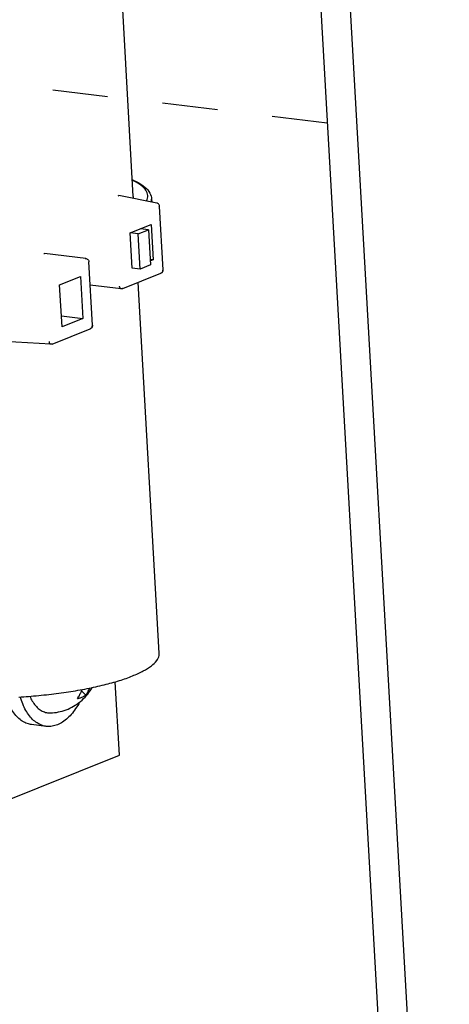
# Model space of a CAD drawing. Header units: inches. Extents: x -4 to 262, y 56 to 231.
# Tile 101 of 162: x 111.98 to 112.912, y 182.012 to 184.147. Entities that reach past the tile are written whole.
import ezdxf

# ---------------------------------------------------------------- set-up
doc = ezdxf.new("R2010")
doc.units = ezdxf.units.IN
doc.header["$LTSCALE"] = 1.2
doc.header["$MEASUREMENT"] = 0
doc.linetypes.add('DASHED', pattern=[0.2, 0.1, -0.1])
doc.layers.get('0').update_dxf_attribs({"linetype": 'CONTINUOUS'})
for name, color, linetype in [('02___PRT_ALL_AXES', 7, 'CONTINUOUS'), ('3_ALL_AXES', 7, 'CONTINUOUS'), ('6_ALL_SURFS', 7, 'CONTINUOUS'), ('7_ALL_FEATURES', 7, 'CONTINUOUS')]:
    doc.layers.add(name, color=color, linetype=linetype)

msp = doc.modelspace()

# ---------------------------------------------------------------- linework, layer by layer
at = {"color": 7, "linetype": 'Continuous'}
for p, q in [((112.2263614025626, 183.7636226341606), (112.1788073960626, 184.6018227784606)), ((112.1933664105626, 183.7654881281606), (112.1946234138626, 183.7657302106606)), ((112.2771559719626, 183.7495699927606), (112.1946251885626, 183.7657298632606)), ((112.2661004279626, 183.7582353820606), (112.2664733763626, 183.7516616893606)), ((112.2912858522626, 183.6051291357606), (112.2835043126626, 183.7422887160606)), ((112.2194819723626, 183.6847408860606), (112.2648944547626, 183.7029910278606)), ((112.2367909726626, 183.6826424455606), (112.2594972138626, 183.6917675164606)), ((112.2594972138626, 183.6917675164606), (112.2421882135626, 183.6938659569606)), ((112.2594972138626, 183.6917675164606), (112.2638202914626, 183.6155677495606)), ((112.2648944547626, 183.7029910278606), (112.2692175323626, 183.6267912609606)), ((112.2238050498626, 183.6085411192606), (112.2194819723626, 183.6847408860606)), ((112.2367909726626, 183.6826424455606), (112.2194819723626, 183.6847408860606)), ((112.2411140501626, 183.6064426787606), (112.2367909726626, 183.6826424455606)), ((112.0320175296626, 183.6399789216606), (112.0333981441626, 183.6401756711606)), ((112.1232488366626, 183.6292826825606), (112.0333974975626, 183.6401757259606)), ((112.1218690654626, 183.6290858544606), (112.1232424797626, 183.6292834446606)), ((112.2692175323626, 183.6267912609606), (112.2631417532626, 183.6275278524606)), ((112.2692175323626, 183.6267912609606), (112.2633180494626, 183.6244204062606)), ((112.1300113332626, 183.6230648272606), (112.1301619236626, 183.6219160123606)), ((112.1379442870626, 183.4847523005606), (112.1301627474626, 183.6219118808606)), ((112.2411140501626, 183.6064426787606), (112.2238050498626, 183.6085411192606)), ((112.2638202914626, 183.6155677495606), (112.2411140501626, 183.6064426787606)), ((112.0664387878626, 183.5722776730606), (112.1118512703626, 183.5905278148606)), ((112.1118512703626, 183.5905278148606), (112.1170389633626, 183.4990880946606)), ((112.2038874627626, 183.5642331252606), (112.2863606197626, 183.5973770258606)), ((112.0716264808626, 183.4808379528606), (112.0664387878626, 183.5722776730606)), ((112.2000036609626, 183.5637224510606), (112.1330032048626, 183.5718451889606)), ((112.2825612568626, 182.7730283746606), (112.2369203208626, 183.5775082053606)), ((112.0702694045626, 183.5047581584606), (112.1170389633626, 183.4990880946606)), ((112.1170389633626, 183.4990880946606), (112.0716264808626, 183.4808379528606)), ((112.0505458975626, 183.4438562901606), (112.1330190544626, 183.4770001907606)), ((112.0471130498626, 183.4433040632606), (111.9457117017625, 183.4497133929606)), ((112.1961012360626, 182.5524515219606), (112.1870832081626, 182.7114057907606)), ((111.6188086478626, 182.3204520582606), (112.1961012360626, 182.5524515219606))]:
    msp.add_line(p, q, dxfattribs=at)
at = {"color": 4, "linetype": 'DASHED'}
msp.add_line((112.6470987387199, 183.9226462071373), (111.5575335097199, 184.0547386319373), dxfattribs=at)
at = {"color": 7, "linetype": 'Continuous'}
for points, start_tangent, end_tangent in [([(112.2552984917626, 183.7537015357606), (112.2566900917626, 183.7572070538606), (112.2573464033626, 183.7687528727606), (112.2517881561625, 183.7797891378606), (112.2400213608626, 183.7903028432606), (112.2244247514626, 183.7990272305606)], (0.4329451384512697, 0.9014202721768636), (-0.9064714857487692, 0.4222670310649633)), ([(112.2244912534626, 183.8002134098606), (112.2336801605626, 183.7958401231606), (112.2516668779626, 183.7839854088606), (112.2623034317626, 183.7712085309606), (112.2661004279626, 183.7582353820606)], (0.9162164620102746, -0.4006836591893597), (0.05664239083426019, -0.9983945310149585)), ([(112.2263532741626, 183.7636221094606), (112.2263907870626, 183.7623432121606), (112.2261589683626, 183.7595758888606)], (0.06484293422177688, -0.9978954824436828), (-0.1561125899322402, -0.9877392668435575)), ([(112.2654887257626, 183.7518445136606), (112.2660714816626, 183.7582340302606)], (0.2204455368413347, 0.975399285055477), (-0.04664831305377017, 0.9989113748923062)), ([(112.2835043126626, 183.7422887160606), (112.2829753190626, 183.7447126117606), (112.2817155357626, 183.7468550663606), (112.2798431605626, 183.7485029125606), (112.2775471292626, 183.7494830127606), (112.2771550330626, 183.7495699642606)], (-0.05664238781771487, 0.9983945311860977), (-0.9814989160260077, 0.1914676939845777)), ([(112.2820609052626, 183.7410646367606), (112.2832270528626, 183.7417357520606), (112.2834852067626, 183.7422901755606)], (0.9278755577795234, 0.3728899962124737), (0.07616809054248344, 0.9970949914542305)), ([(112.1232424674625, 183.6292833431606), (112.1253002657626, 183.6287464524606), (112.1274384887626, 183.6274333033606), (112.1290755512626, 183.6254796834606), (112.1300113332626, 183.6230648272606)], (0.992772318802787, -0.1200130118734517), (0.2026516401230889, -0.9792508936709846)), ([(112.1287193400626, 183.6206878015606), (112.1298000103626, 183.6212826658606), (112.1301631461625, 183.6219035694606), (112.1301626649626, 183.6219118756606)], (0.9278755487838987, 0.3728900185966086), (-0.06873562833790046, 0.9976349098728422)), ([(112.2898424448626, 183.6039050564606), (112.2896619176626, 183.6015884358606), (112.2888708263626, 183.5995747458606), (112.2875466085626, 183.5980611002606), (112.2863604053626, 183.5973775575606)], (0.05664238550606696, -0.9983945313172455), (-0.9274303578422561, -0.373995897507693)), ([(112.2863606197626, 183.5973770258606), (112.2887786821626, 183.5989096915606), (112.2905246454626, 183.6012790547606), (112.2912851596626, 183.6042250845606), (112.2912846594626, 183.6051363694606)], (0.927875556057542, 0.3728900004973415), (-0.058311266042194, 0.9982984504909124)), ([(112.2000005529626, 183.5637228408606), (112.1999753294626, 183.5637260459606), (112.1986430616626, 183.5642932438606), (112.1975379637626, 183.5655729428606), (112.1967678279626, 183.5674418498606), (112.1964100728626, 183.5697142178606)], (-0.9926784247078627, 0.1207871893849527), (-0.05664239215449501, 0.9983945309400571)), ([(112.2038874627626, 183.5642331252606), (112.2024366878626, 183.5638065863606), (112.2009041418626, 183.5636653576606), (112.2000005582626, 183.5637228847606)], (-0.9278755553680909, -0.3728900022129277), (-0.9926933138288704, 0.1206647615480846)), ([(112.1365008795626, 183.4835282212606), (112.1363260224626, 183.4812370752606), (112.1355390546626, 183.4792143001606), (112.1342156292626, 183.4776925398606), (112.1330190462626, 183.4770008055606)], (0.05664239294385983, -0.9983945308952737), (-0.9274020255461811, -0.3740661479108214)), ([(112.1379442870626, 183.4847523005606), (112.1377113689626, 183.4823552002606), (112.1367610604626, 183.4801346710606), (112.1351872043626, 183.4783107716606), (112.1331474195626, 183.4770530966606), (112.1330192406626, 183.4770003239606)], (0.05664239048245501, -0.9983945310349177), (-0.9280317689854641, -0.3725010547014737)), ([(112.0471115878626, 183.4433054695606), (112.0469919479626, 183.4433169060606), (112.0459920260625, 183.4438558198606), (112.0451510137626, 183.4451122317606), (112.0445510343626, 183.4469646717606), (112.0442519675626, 183.4492299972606)], (-0.9987072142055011, 0.05083207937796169), (-0.05664239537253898, 0.9983945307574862)), ([(112.0505458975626, 183.4438562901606), (112.0490951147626, 183.4434297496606), (112.0475625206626, 183.4432885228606), (112.0471115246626, 183.4433042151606)], (-0.9278755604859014, -0.3728899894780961), (-0.9979903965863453, 0.06336535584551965)), ([(111.9779068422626, 182.6781797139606), (111.9989394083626, 182.6796368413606), (112.0431659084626, 182.6838618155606), (112.0858644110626, 182.6895387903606), (112.1261656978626, 182.6965521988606), (112.1632493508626, 182.7047592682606), (112.1963604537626, 182.7139929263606), (112.2248249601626, 182.7240652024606), (112.2480634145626, 182.7347710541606), (112.2656027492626, 182.7458925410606), (112.2770859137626, 182.7572032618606), (112.2822791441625, 182.7684729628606), (112.2825044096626, 182.7730231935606)], (0.9981455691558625, 0.06087218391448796), (-0.0624112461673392, 0.9980505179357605))]:
    msp.add_spline(points, degree=3, dxfattribs=dict(at, start_tangent=start_tangent, end_tangent=end_tangent))
at = {"layer": '02___PRT_ALL_AXES', "color": 7, "linetype": 'Continuous'}
msp.add_line((112.0375325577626, 182.6145911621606), (112.0054427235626, 182.6184815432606), dxfattribs=at)
for points, start_tangent, end_tangent in [([(112.0375304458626, 182.6145929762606), (112.0334297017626, 182.6152824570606), (112.0226674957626, 182.6190416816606), (112.0125454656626, 182.6254948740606), (112.0032696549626, 182.6345106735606), (111.9950288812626, 182.6459055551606), (111.9879908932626, 182.6594475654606), (111.9822989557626, 182.6748610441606), (111.9812198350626, 182.6785420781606)], (-0.9927600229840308, 0.120114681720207), (-0.2698017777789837, 0.9629158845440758)), ([(112.1095573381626, 182.6669953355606), (112.1077948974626, 182.6637657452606), (112.0988393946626, 182.6496472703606), (112.0889735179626, 182.6375997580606), (112.0783980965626, 182.6278684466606), (112.0673284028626, 182.6206514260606), (112.0559897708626, 182.6160956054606), (112.0446130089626, 182.6142937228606), (112.0375304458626, 182.6145929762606)], (-0.4693552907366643, -0.8830094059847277), (-0.9927600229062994, 0.1201146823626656)), ([(112.0054406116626, 182.6184833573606), (112.0013398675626, 182.6191728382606), (111.9905776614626, 182.6229320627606), (111.9804556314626, 182.6293852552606), (111.9711798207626, 182.6384010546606), (111.9629390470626, 182.6497959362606), (111.9589579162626, 182.6568994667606)], (-0.9927600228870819, 0.1201146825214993), (-0.4559817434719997, 0.8899891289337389))]:
    msp.add_spline(points, degree=3, dxfattribs=dict(at, start_tangent=start_tangent, end_tangent=end_tangent))
at = {"layer": '3_ALL_AXES', "color": 7, "linetype": 'Continuous'}
for points, start_tangent, end_tangent in [([(112.1095528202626, 182.6669038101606), (112.1117974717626, 182.6687147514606), (112.1246219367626, 182.6812564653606), (112.1345665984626, 182.6946722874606), (112.1370408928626, 182.6988062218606)], (0.7865149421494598, 0.6175712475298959), (0.4945254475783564, 0.8691631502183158)), ([(112.0018416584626, 182.6798817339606), (112.0070937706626, 182.6694983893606), (112.0141665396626, 182.6595538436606), (112.0222230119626, 182.6518704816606), (112.0310648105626, 182.6466374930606), (112.0404742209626, 182.6439837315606), (112.0469704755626, 182.6436850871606)], (0.3950442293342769, -0.9186621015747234), (0.9990098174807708, 0.04449027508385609)), ([(112.0469704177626, 182.6436833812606), (112.0636863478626, 182.6457334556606), (112.0804924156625, 182.6505525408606), (112.0967047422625, 182.6582143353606), (112.1095528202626, 182.6669038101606)], (0.9989923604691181, 0.04488054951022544), (0.7865149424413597, 0.6175712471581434))]:
    msp.add_spline(points, degree=3, dxfattribs=dict(at, start_tangent=start_tangent, end_tangent=end_tangent))
at = {"layer": '6_ALL_SURFS', "color": 7, "linetype": 'Continuous'}
msp.add_line((112.1876810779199, 192.0204696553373), (112.8480311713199, 180.3809552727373), dxfattribs=at)
at = {"layer": '7_ALL_FEATURES', "color": 7, "linetype": 'Continuous'}
for p, q in [((112.2518607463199, 192.0126888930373), (112.9122108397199, 180.3731745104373)), ((112.1139939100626, 182.6918043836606), (112.1233014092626, 182.6822234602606))]:
    msp.add_line(p, q, dxfattribs=at)
for points, start_tangent, end_tangent in [([(112.1051364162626, 182.6749234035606), (112.1095284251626, 182.6821082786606), (112.1129332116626, 182.6890852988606), (112.1151302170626, 182.6946125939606)], (0.5646820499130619, 0.8253085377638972), (0.3397745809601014, 0.9405069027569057)), ([(112.1233014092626, 182.6822234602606), (112.1276934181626, 182.6894083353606), (112.1310982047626, 182.6963853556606), (112.1316770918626, 182.6977454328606)], (0.5646820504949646, 0.8253085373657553), (0.3842100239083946, 0.9232457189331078)), ([(112.1051364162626, 182.6749234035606), (112.1118597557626, 182.6766570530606), (112.1179311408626, 182.6790969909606), (112.1233014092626, 182.6822234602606)], (0.9814229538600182, 0.191856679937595), (0.82234633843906, 0.5689872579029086))]:
    msp.add_spline(points, degree=3, dxfattribs=dict(at, start_tangent=start_tangent, end_tangent=end_tangent))

doc.saveas('drawing.dxf')
